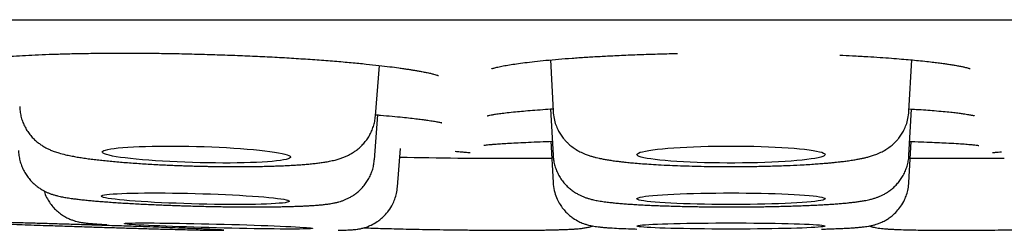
# Model space of a CAD drawing. Header units: millimetres. Extents: x 8 to 676, y 12 to 869.
# Tile 9 of 75: x 399.21 to 405.62, y 378.66 to 380.03. Entities that reach past the tile are written whole.
import ezdxf

# ---------------------------------------------------------------- set-up
doc = ezdxf.new("R2010")
doc.units = ezdxf.units.MM

msp = doc.modelspace()

# ---------------------------------------------------------------- linework, layer by layer
at = {"color": 7, "linetype": 'Continuous', "lineweight": 30}
for p, q in [((387.1689, 380.0263), (420.5038, 380.0263)), ((401.5217, 379.4002), (401.5478, 379.7283)), ((402.6602, 379.7644), (402.6778, 379.431)), ((404.9949, 379.431), (405.0124, 379.7645)), ((401.5145, 379.1134), (401.5377, 379.4059)), ((402.662, 379.445), (402.6778, 379.1443)), ((404.9949, 379.1443), (405.0106, 379.4446)), ((402.6637, 379.2345), (402.6777, 378.9673)), ((404.9949, 378.9673), (405.0088, 379.2333)), ((401.6652, 378.9377), (401.6848, 379.1888)), ((402.0709, 379.1255), (402.6695, 379.1255)), ((405.0032, 379.1255), (405.6018, 379.1255))]:
    msp.add_line(p, q, dxfattribs=at)
at = {"color": 7, "linetype": 'Continuous', "lineweight": 30, "flags": 128}
for points in [[(400.3561, 379.2011), (400.406, 379.1997), (400.4556, 379.1978), (400.5046, 379.1956), (400.5525, 379.1932), (400.5992, 379.1904), (400.6442, 379.1873), (400.6873, 379.184), (400.7282, 379.1804), (400.7667, 379.1767), (400.8024, 379.1727), (400.8351, 379.1686), (400.8647, 379.1643), (400.8908, 379.16), (400.9134, 379.1555), (400.9323, 379.151), (400.9474, 379.1465), (400.9585, 379.142), (400.9656, 379.1376), (400.9687, 379.1332), (400.9676, 379.1289), (400.9626, 379.1248), (400.9534, 379.1208), (400.9403, 379.117), (400.9233, 379.1134), (400.9026, 379.11), (400.8782, 379.1069), (400.8503, 379.1041), (400.8191, 379.1015), (400.7849, 379.0993), (400.7478, 379.0974), (400.7081, 379.0958), (400.666, 379.0946), (400.6219, 379.0937), (400.576, 379.0933), (400.5287, 379.0931), (400.4802, 379.0934), (400.4309, 379.094), (400.3811, 379.0949), (400.3311, 379.0963), (400.2813, 379.0979), (400.2319, 379.0999), (400.1834, 379.1023), (400.1361, 379.1049), (400.0902, 379.1078), (400.0461, 379.111), (400.0041, 379.1145), (399.9643, 379.1181), (399.9272, 379.122), (399.893, 379.126), (399.8618, 379.1302), (399.834, 379.1345), (399.8096, 379.1389), (399.7888, 379.1434), (399.7718, 379.1479), (399.7587, 379.1524), (399.7496, 379.1569), (399.7445, 379.1613), (399.7435, 379.1656), (399.7465, 379.1699), (399.7536, 379.1739), (399.7648, 379.1778), (399.7798, 379.1816), (399.7987, 379.185), (399.8213, 379.1883), (399.8475, 379.1913), (399.877, 379.194), (399.9097, 379.1963), (399.9455, 379.1984), (399.9839, 379.2001), (400.0248, 379.2015), (400.0679, 379.2026), (400.113, 379.2033), (400.1596, 379.2036), (400.2076, 379.2035), (400.2565, 379.2031), (400.3061, 379.2023), (400.3561, 379.2011)], [(403.8363, 379.2036), (403.8863, 379.2034), (403.9359, 379.2029), (403.9849, 379.2019), (404.0328, 379.2007), (404.0795, 379.1991), (404.1246, 379.1971), (404.1677, 379.1948), (404.2086, 379.1922), (404.2471, 379.1893), (404.2828, 379.1862), (404.3155, 379.1828), (404.3451, 379.1792), (404.3713, 379.1753), (404.3939, 379.1713), (404.4128, 379.1671), (404.4278, 379.1628), (404.439, 379.1584), (404.4461, 379.154), (404.4491, 379.1495), (404.4481, 379.145), (404.443, 379.1405), (404.4339, 379.1361), (404.4208, 379.1317), (404.4038, 379.1275), (404.383, 379.1234), (404.3586, 379.1194), (404.3307, 379.1157), (404.2995, 379.1122), (404.2653, 379.1089), (404.2282, 379.1059), (404.1885, 379.1031), (404.1464, 379.1007), (404.1023, 379.0986), (404.0564, 379.0968), (404.009, 379.0954), (403.9605, 379.0943), (403.9112, 379.0935), (403.8613, 379.0932), (403.8113, 379.0932), (403.7615, 379.0935), (403.7121, 379.0943), (403.6636, 379.0954), (403.6163, 379.0968), (403.5704, 379.0986), (403.5262, 379.1007), (403.4842, 379.1031), (403.4445, 379.1059), (403.4073, 379.1089), (403.3731, 379.1122), (403.3419, 379.1157), (403.314, 379.1194), (403.2896, 379.1234), (403.2688, 379.1275), (403.2518, 379.1317), (403.2387, 379.1361), (403.2296, 379.1405), (403.2245, 379.145), (403.2235, 379.1495), (403.2266, 379.154), (403.2337, 379.1584), (403.2448, 379.1628), (403.2599, 379.1671), (403.2788, 379.1713), (403.3014, 379.1753), (403.3275, 379.1792), (403.3571, 379.1828), (403.3898, 379.1862), (403.4256, 379.1893), (403.464, 379.1922), (403.5049, 379.1948), (403.5481, 379.1971), (403.5931, 379.1991), (403.6398, 379.2007), (403.6878, 379.2019), (403.7367, 379.2029), (403.7864, 379.2034), (403.8363, 379.2036)], [(400.3488, 378.8947), (400.3987, 378.8933), (400.4483, 378.8916), (400.4973, 378.8898), (400.5453, 378.8877), (400.5919, 378.8855), (400.6369, 378.8831), (400.6801, 378.8805), (400.721, 378.8778), (400.7594, 378.875), (400.7951, 378.8721), (400.8278, 378.8692), (400.8574, 378.8662), (400.8835, 378.8631), (400.9061, 378.86), (400.925, 378.857), (400.9401, 378.8539), (400.9512, 378.8509), (400.9583, 378.848), (400.9614, 378.8451), (400.9604, 378.8424), (400.9553, 378.8398), (400.9462, 378.8373), (400.9331, 378.835), (400.9161, 378.8328), (400.8953, 378.8308), (400.8709, 378.8291), (400.843, 378.8275), (400.8119, 378.8262), (400.7776, 378.8251), (400.7405, 378.8242), (400.7008, 378.8236), (400.6588, 378.8232), (400.6146, 378.8231), (400.5688, 378.8232), (400.5214, 378.8236), (400.4729, 378.8242), (400.4236, 378.8251), (400.3738, 378.8262), (400.3238, 378.8275), (400.274, 378.829), (400.2247, 378.8308), (400.1762, 378.8328), (400.1288, 378.8349), (400.0829, 378.8372), (400.0388, 378.8397), (399.9968, 378.8423), (399.9571, 378.8451), (399.92, 378.8479), (399.8857, 378.8509), (399.8546, 378.8539), (399.8267, 378.8569), (399.8023, 378.86), (399.7815, 378.863), (399.7645, 378.8661), (399.7514, 378.8691), (399.7423, 378.8721), (399.7372, 378.875), (399.7362, 378.8778), (399.7393, 378.8805), (399.7464, 378.883), (399.7575, 378.8854), (399.7725, 378.8877), (399.7914, 378.8897), (399.814, 378.8916), (399.8402, 378.8933), (399.8697, 378.8947), (399.9025, 378.8959), (399.9382, 378.8969), (399.9766, 378.8977), (400.0175, 378.8982), (400.0606, 378.8984), (400.1057, 378.8984), (400.1523, 378.8982), (400.2003, 378.8977), (400.2492, 378.8969), (400.2989, 378.8959), (400.3488, 378.8947)], [(403.8363, 378.8984), (403.8863, 378.8983), (403.9359, 378.8979), (403.9849, 378.8973), (404.0328, 378.8965), (404.0795, 378.8954), (404.1246, 378.894), (404.1677, 378.8925), (404.2086, 378.8907), (404.2471, 378.8887), (404.2828, 378.8866), (404.3155, 378.8843), (404.3451, 378.8818), (404.3713, 378.8792), (404.3939, 378.8764), (404.4128, 378.8736), (404.4278, 378.8706), (404.439, 378.8676), (404.4461, 378.8646), (404.4491, 378.8615), (404.4481, 378.8585), (404.443, 378.8554), (404.4339, 378.8524), (404.4208, 378.8494), (404.4038, 378.8465), (404.383, 378.8437), (404.3586, 378.841), (404.3307, 378.8385), (404.2995, 378.8361), (404.2653, 378.8338), (404.2282, 378.8318), (404.1885, 378.8299), (404.1464, 378.8283), (404.1023, 378.8268), (404.0564, 378.8256), (404.009, 378.8246), (403.9605, 378.8239), (403.9112, 378.8234), (403.8613, 378.8231), (403.8113, 378.8231), (403.7615, 378.8234), (403.7121, 378.8239), (403.6636, 378.8246), (403.6163, 378.8256), (403.5704, 378.8268), (403.5262, 378.8283), (403.4842, 378.8299), (403.4445, 378.8318), (403.4073, 378.8338), (403.3731, 378.8361), (403.3419, 378.8385), (403.314, 378.841), (403.2896, 378.8437), (403.2688, 378.8465), (403.2518, 378.8494), (403.2387, 378.8524), (403.2296, 378.8554), (403.2245, 378.8585), (403.2235, 378.8615), (403.2266, 378.8646), (403.2337, 378.8676), (403.2448, 378.8706), (403.2599, 378.8736), (403.2788, 378.8764), (403.3014, 378.8792), (403.3275, 378.8818), (403.3571, 378.8843), (403.3898, 378.8866), (403.4256, 378.8887), (403.464, 378.8907), (403.5049, 378.8925), (403.5481, 378.894), (403.5931, 378.8954), (403.6398, 378.8965), (403.6878, 378.8973), (403.7367, 378.8979), (403.7864, 378.8983), (403.8363, 378.8984)], [(399.887, 378.6989), (399.8891, 378.6998), (399.8952, 378.7007), (399.9054, 378.7014), (399.9195, 378.7021), (399.9374, 378.7025), (399.9592, 378.7029), (399.9845, 378.7031), (400.0132, 378.7032), (400.0452, 378.7032), (400.0802, 378.703), (400.118, 378.7027), (400.1583, 378.7023), (400.2009, 378.7018), (400.2455, 378.7011), (400.2918, 378.7003), (400.3395, 378.6994), (400.3882, 378.6983), (400.4377, 378.6972), (400.4876, 378.696), (400.5376, 378.6947), (400.5873, 378.6933), (400.6364, 378.6919), (400.6847, 378.6904), (400.7317, 378.6888), (400.7771, 378.6873), (400.8207, 378.6856), (400.8622, 378.684), (400.9013, 378.6824), (400.9377, 378.6808), (400.9711, 378.6791), (401.0015, 378.6776), (401.0285, 378.676), (401.052, 378.6745), (401.0718, 378.6731), (401.0878, 378.6717), (401.0999, 378.6704), (401.108, 378.6692), (401.112, 378.6681), (401.112, 378.667), (401.1079, 378.6661), (401.0997, 378.6653), (401.0876, 378.6647), (401.0715, 378.6641), (401.0517, 378.6637), (401.0282, 378.6634), (401.0011, 378.6632), (400.9707, 378.6632), (400.9372, 378.6633), (400.9008, 378.6635), (400.8617, 378.6639), (400.8202, 378.6644), (400.7765, 378.665), (400.7311, 378.6657), (400.684, 378.6666), (400.6358, 378.6675), (400.5866, 378.6686), (400.5369, 378.6698), (400.4869, 378.671), (400.4371, 378.6724), (400.3876, 378.6738), (400.3389, 378.6753), (400.2912, 378.6768), (400.2449, 378.6784), (400.2004, 378.68), (400.1578, 378.6816), (400.1175, 378.6832), (400.0797, 378.6848), (400.0447, 378.6865), (400.0128, 378.6881), (399.9841, 378.6896), (399.9589, 378.6912), (399.9372, 378.6926), (399.9193, 378.694), (399.9052, 378.6954), (399.8951, 378.6966), (399.889, 378.6978), (399.887, 378.6989)], [(403.8363, 378.7032), (403.8863, 378.7032), (403.9359, 378.703), (403.9849, 378.7026), (404.0328, 378.7022), (404.0795, 378.7016), (404.1246, 378.7009), (404.1677, 378.7001), (404.2086, 378.6991), (404.2471, 378.6981), (404.2828, 378.6969), (404.3155, 378.6957), (404.3451, 378.6944), (404.3713, 378.693), (404.3939, 378.6915), (404.4128, 378.69), (404.4278, 378.6885), (404.439, 378.6869), (404.4461, 378.6852), (404.4491, 378.6836), (404.4481, 378.682), (404.443, 378.6804), (404.4339, 378.6788), (404.4208, 378.6772), (404.4038, 378.6756), (404.383, 378.6741), (404.3586, 378.6727), (404.3307, 378.6714), (404.2995, 378.6701), (404.2653, 378.6689), (404.2282, 378.6678), (404.1885, 378.6668), (404.1464, 378.6659), (404.1023, 378.6652), (404.0564, 378.6645), (404.009, 378.664), (403.9605, 378.6636), (403.9112, 378.6633), (403.8613, 378.6632), (403.8113, 378.6632), (403.7615, 378.6633), (403.7121, 378.6636), (403.6636, 378.664), (403.6163, 378.6645), (403.5704, 378.6652), (403.5262, 378.6659), (403.4842, 378.6668), (403.4445, 378.6678), (403.4073, 378.6689), (403.3731, 378.6701), (403.3419, 378.6714), (403.314, 378.6727), (403.2896, 378.6741), (403.2688, 378.6756), (403.2518, 378.6772), (403.2387, 378.6788), (403.2296, 378.6804), (403.2245, 378.682), (403.2235, 378.6836), (403.2266, 378.6852), (403.2337, 378.6869), (403.2448, 378.6885), (403.2599, 378.69), (403.2788, 378.6915), (403.3014, 378.693), (403.3275, 378.6944), (403.3571, 378.6957), (403.3898, 378.6969), (403.4256, 378.6981), (403.464, 378.6991), (403.5049, 378.7001), (403.5481, 378.7009), (403.5931, 378.7016), (403.6398, 378.7022), (403.6878, 378.7026), (403.7367, 378.703), (403.7864, 378.7032), (403.8363, 378.7032)]]:
    msp.add_lwpolyline(points, dxfattribs=at)
at = {"color": 7, "linetype": 'Continuous', "lineweight": 30}
for centre, radius, start, end in [((403.8363, 509.1134), 130, 269.049736, 269.215851), ((402.0709, 380.1255), 1, 269.21585, 270), ((405.6018, 380.1255), 1, 270, 270.78415)]:
    msp.add_arc(centre, radius, start, end, dxfattribs=at)
for points, knots in [([(398.8083, 379.746), (398.8082, 379.746), (398.8078, 379.7457), (398.8108, 379.7466), (398.8175, 379.7484), (398.8274, 379.7507), (398.8402, 379.7535), (398.8567, 379.7568), (398.8779, 379.7604), (398.9034, 379.7643), (398.9312, 379.768), (398.9625, 379.7718), (399, 379.7759), (399.0445, 379.7801), (399.0997, 379.7847), (399.166, 379.7894), (399.2437, 379.794), (399.3285, 379.7982), (399.4206, 379.8018), (399.5199, 379.8047), (399.6262, 379.807), (399.7393, 379.8085), (399.8589, 379.8091), (399.984, 379.8087), (400.113, 379.8075), (400.2442, 379.8053), (400.3764, 379.8022), (400.5086, 379.7982), (400.6401, 379.7933), (400.7701, 379.7876), (400.8979, 379.781), (401.0223, 379.7736), (401.1422, 379.7655), (401.2567, 379.7566), (401.3633, 379.7474), (401.4592, 379.7381), (401.5425, 379.7291), (401.6131, 379.7207), (401.6655, 379.7138), (401.7037, 379.7084), (401.7308, 379.7044), (401.7547, 379.7006), (401.7776, 379.6969), (401.801, 379.6929), (401.8266, 379.6882), (401.8537, 379.6828), (401.8792, 379.6772), (401.9003, 379.672), (401.915, 379.668), (401.9253, 379.6647), (401.9312, 379.6628), (401.9332, 379.662), (401.9326, 379.6624), (401.9326, 379.6624)], [0, 0, 0, 0, 0.003047, 0.014732, 0.027145, 0.04217, 0.055293, 0.066491, 0.082736, 0.09716, 0.11021, 0.124474, 0.140381, 0.157935, 0.177139, 0.201127, 0.225805, 0.25113, 0.27709, 0.303676, 0.330882, 0.35871, 0.387163, 0.416249, 0.445703, 0.475183, 0.504691, 0.534231, 0.563808, 0.59343, 0.623116, 0.652891, 0.682643, 0.712296, 0.741858, 0.769928, 0.795642, 0.819012, 0.840047, 0.851552, 0.86222, 0.872053, 0.881133, 0.891628, 0.904499, 0.919732, 0.936814, 0.95274, 0.967019, 0.977669, 0.988193, 0.999922, 1, 1, 1, 1]), ([(402.2763, 379.7068), (402.2764, 379.7068), (402.2767, 379.7067), (402.2833, 379.709), (402.295, 379.7123), (402.3167, 379.7178), (402.3519, 379.7251), (402.3927, 379.7323), (402.4403, 379.7396), (402.4946, 379.7469), (402.5582, 379.7544), (402.6314, 379.762), (402.7127, 379.7693), (402.7997, 379.7761), (402.8903, 379.7823), (402.9835, 379.7878), (403.0849, 379.793), (403.1948, 379.7979), (403.313, 379.8021), (403.4111, 379.805), (403.4701, 379.8062), (403.4887, 379.8066)], [0, 0, 0, 0, 0.02142, 0.051828, 0.08166, 0.139543, 0.194941, 0.247622, 0.298163, 0.351343, 0.40818, 0.468684, 0.531359, 0.592869, 0.653079, 0.711981, 0.76958, 0.837243, 0.903978, 0.969802, 1, 1, 1, 1]), ([(404.5447, 379.7957), (404.572, 379.7944), (404.6342, 379.7915), (404.7213, 379.7865), (404.8059, 379.781), (404.8792, 379.7758), (404.9452, 379.7705), (405.0037, 379.7654), (405.0587, 379.7601), (405.1094, 379.7548), (405.1548, 379.7496), (405.1929, 379.7449), (405.225, 379.7406), (405.2545, 379.7363), (405.283, 379.7318), (405.311, 379.7269), (405.3363, 379.7219), (405.3559, 379.7176), (405.37, 379.7142), (405.3806, 379.7114), (405.3883, 379.7091), (405.393, 379.7077), (405.3935, 379.7078), (405.3938, 379.7078)], [0, 0, 0, 0, 0.061384, 0.139789, 0.204663, 0.267205, 0.325548, 0.379654, 0.429496, 0.48577, 0.535328, 0.578161, 0.618996, 0.656488, 0.698374, 0.744623, 0.792668, 0.836264, 0.868999, 0.89849, 0.928878, 0.963867, 1, 1, 1, 1]), ([(399.2059, 379.4619), (399.2059, 379.4569), (399.206, 379.4408), (399.2101, 379.4137), (399.2179, 379.3809), (399.2294, 379.3493), (399.2442, 379.3192), (399.2621, 379.291), (399.2818, 379.2661), (399.3025, 379.2448), (399.3232, 379.2268), (399.3441, 379.2115), (399.365, 379.1984), (399.3861, 379.1871), (399.408, 379.1771), (399.4333, 379.1673), (399.4654, 379.1569), (399.5008, 379.1478), (399.5374, 379.14), (399.5713, 379.1337), (399.6057, 379.1281), (399.6421, 379.1228), (399.6803, 379.1178), (399.7202, 379.1131), (399.7617, 379.1086), (399.805, 379.1043), (399.8498, 379.1003), (399.896, 379.0965), (399.9436, 379.0929), (399.9922, 379.0896), (400.0416, 379.0865), (400.0915, 379.0837), (400.1412, 379.0812), (400.1899, 379.079), (400.2333, 379.0772), (400.2718, 379.0758), (400.3106, 379.0745), (400.3381, 379.0737), (400.3541, 379.0733)], [0, 0, 0, 0, 0.0091761, 0.0301665, 0.0512147, 0.0723409, 0.093569, 0.1149101, 0.1363694, 0.1555654, 0.1744356, 0.1931656, 0.2120077, 0.2316186, 0.2530181, 0.2779079, 0.3131563, 0.3636331, 0.403244, 0.4378332, 0.4730495, 0.5077953, 0.5420858, 0.5759933, 0.6095924, 0.6429404, 0.6760763, 0.7090228, 0.7417856, 0.7743504, 0.8066729, 0.8386522, 0.8700611, 0.9003136, 0.9292643, 0.9498951, 0.970936, 1, 1, 1, 1]), ([(400.3541, 379.0733), (400.3743, 379.0728), (400.4026, 379.0721), (400.444, 379.0713), (400.4789, 379.0707), (400.5202, 379.0702), (400.5631, 379.0698), (400.6074, 379.0697), (400.6523, 379.0698), (400.6974, 379.0701), (400.7422, 379.0706), (400.7865, 379.0714), (400.8299, 379.0725), (400.8723, 379.0738), (400.9134, 379.0754), (400.9531, 379.0772), (400.9914, 379.0793), (401.0281, 379.0817), (401.0633, 379.0844), (401.097, 379.0875), (401.1294, 379.0908), (401.1608, 379.0947), (401.192, 379.0992), (401.2244, 379.1049), (401.2553, 379.1117), (401.284, 379.1197), (401.3084, 379.128), (401.3306, 379.1371), (401.3517, 379.1473), (401.3727, 379.1592), (401.3938, 379.1732), (401.415, 379.1899), (401.4358, 379.2095), (401.4557, 379.2321), (401.474, 379.2576), (401.4901, 379.2856), (401.5034, 379.3156), (401.5134, 379.3473), (401.5195, 379.3757), (401.5208, 379.3935), (401.5213, 379.4001)], [0, 0, 0, 0, 0.03684, 0.051445, 0.075691, 0.100746, 0.12752, 0.155354, 0.183985, 0.213202, 0.242861, 0.272857, 0.303112, 0.333574, 0.364208, 0.394992, 0.425925, 0.457024, 0.488331, 0.519929, 0.55197, 0.584727, 0.618731, 0.655099, 0.696024, 0.72643, 0.75121, 0.77202, 0.791009, 0.809237, 0.827391, 0.845896, 0.864916, 0.884532, 0.90466, 0.925143, 0.945839, 0.96665, 0.987519, 1, 1, 1, 1]), ([(401.5223, 379.4072), (401.533, 379.4063), (401.571, 379.4033), (401.63, 379.398), (401.6952, 379.3917), (401.7496, 379.3859), (401.7939, 379.3808), (401.8311, 379.3761), (401.8598, 379.3721), (401.8818, 379.3687), (401.8992, 379.3659), (401.9153, 379.3631), (401.9285, 379.3606), (401.94, 379.3582), (401.9486, 379.3563), (401.9535, 379.3549), (401.9527, 379.3553), (401.9525, 379.3555)], [0, 0, 0, 0, 0.044738, 0.158808, 0.271061, 0.363567, 0.450041, 0.529261, 0.601223, 0.65267, 0.699629, 0.747189, 0.804728, 0.855031, 0.909834, 0.965326, 1, 1, 1, 1]), ([(402.2499, 379.4011), (402.2499, 379.4011), (402.2491, 379.4007), (402.2531, 379.4019), (402.2646, 379.4045), (402.2824, 379.4079), (402.3055, 379.4117), (402.3371, 379.4162), (402.3805, 379.4215), (402.4298, 379.4267), (402.485, 379.4319), (402.5442, 379.4368), (402.6082, 379.4416), (402.6551, 379.4446), (402.677, 379.446)], [0, 0, 0, 0, 0.008265, 0.089276, 0.164458, 0.236141, 0.307308, 0.401401, 0.499471, 0.610366, 0.702044, 0.80096, 0.907064, 1, 1, 1, 1]), ([(402.6778, 379.431), (402.6794, 379.4147), (402.6824, 379.3841), (402.6947, 379.3429), (402.7093, 379.3092), (402.7257, 379.2807), (402.7422, 379.2575), (402.7589, 379.2379), (402.7777, 379.2187), (402.8012, 379.1988), (402.8312, 379.1785), (402.8621, 379.1619), (402.8919, 379.1492), (402.9179, 379.1403), (402.9387, 379.1341), (402.9587, 379.1289), (402.9781, 379.1245), (402.9988, 379.1202), (403.0237, 379.1156), (403.0532, 379.1108), (403.0845, 379.1064), (403.1147, 379.1026), (403.1407, 379.0997), (403.1693, 379.0967), (403.203, 379.0935), (403.2488, 379.0897), (403.3027, 379.0858), (403.366, 379.0819), (403.4347, 379.0785), (403.5076, 379.0756), (403.5826, 379.0733), (403.6612, 379.0715), (403.7404, 379.0704), (403.8182, 379.07), (403.9062, 379.0701), (404.0027, 379.0713), (404.1051, 379.0736), (404.1997, 379.0768), (404.2767, 379.0803), (404.3374, 379.0837), (404.3833, 379.0867), (404.4234, 379.0897), (404.4578, 379.0925), (404.4876, 379.0952), (404.5119, 379.0976), (404.5364, 379.1002), (404.5628, 379.1032), (404.5944, 379.1072), (404.6268, 379.112), (404.6562, 379.1169), (404.6811, 379.1216), (404.7034, 379.1264), (404.7269, 379.1322), (404.751, 379.1391), (404.7792, 379.1486), (404.8106, 379.1619), (404.8415, 379.1785), (404.8714, 379.1988), (404.8949, 379.2187), (404.9138, 379.2379), (404.9304, 379.2575), (404.947, 379.2807), (404.9633, 379.3092), (404.9779, 379.3429), (404.9902, 379.3841), (404.9933, 379.4147), (404.9949, 379.431)], [0, 0, 0, 0, 0.015502, 0.029069, 0.040697, 0.05039, 0.06032, 0.067914, 0.07558, 0.087426, 0.100011, 0.114848, 0.131574, 0.143898, 0.155904, 0.166987, 0.17717, 0.188633, 0.202945, 0.219028, 0.235547, 0.249668, 0.261409, 0.270801, 0.287609, 0.306221, 0.327044, 0.350075, 0.375313, 0.39803, 0.422276, 0.447071, 0.471245, 0.494799, 0.517733, 0.550965, 0.582813, 0.613281, 0.642372, 0.660857, 0.677913, 0.693459, 0.707494, 0.720015, 0.731473, 0.740446, 0.752396, 0.767361, 0.785102, 0.801435, 0.814936, 0.827456, 0.840031, 0.853915, 0.868426, 0.885152, 0.899989, 0.912574, 0.92442, 0.932086, 0.93968, 0.94961, 0.959303, 0.970931, 0.984498, 1, 1, 1, 1]), ([(404.9956, 379.4455), (405.0111, 379.4446), (405.0489, 379.4423), (405.1037, 379.4385), (405.1631, 379.4339), (405.2174, 379.4292), (405.2655, 379.4245), (405.304, 379.4202), (405.3343, 379.4163), (405.3576, 379.4131), (405.3752, 379.4103), (405.3897, 379.4078), (405.4001, 379.4059), (405.4086, 379.4042), (405.4155, 379.4026), (405.4194, 379.4017), (405.4212, 379.4013), (405.421, 379.4014), (405.421, 379.4014)], [0, 0, 0, 0, 0.066074, 0.161799, 0.253046, 0.357644, 0.451744, 0.535311, 0.608063, 0.670022, 0.721271, 0.76439, 0.813059, 0.849706, 0.890355, 0.938183, 0.979005, 1, 1, 1, 1]), ([(402.2272, 379.2093), (402.2273, 379.2092), (402.2274, 379.209), (402.2325, 379.2097), (402.2432, 379.211), (402.2592, 379.2127), (402.2801, 379.2146), (402.3083, 379.2169), (402.3455, 379.2195), (402.3939, 379.2225), (402.4512, 379.2255), (402.5178, 379.2287), (402.5913, 379.2318), (402.6462, 379.2339), (402.673, 379.2349)], [0, 0, 0, 0, 0.027029, 0.083306, 0.148768, 0.219236, 0.292192, 0.367548, 0.465119, 0.566445, 0.671505, 0.780264, 0.892672, 1, 1, 1, 1]), ([(404.9996, 379.2336), (405.0111, 379.2333), (405.0504, 379.232), (405.1105, 379.2298), (405.1785, 379.2271), (405.2433, 379.224), (405.3026, 379.2207), (405.3539, 379.2173), (405.3901, 379.2144), (405.4156, 379.2119), (405.4327, 379.21), (405.4473, 379.208), (405.4485, 379.2079), (405.4491, 379.2079)], [0, 0, 0, 0, 0.046402, 0.158166, 0.265704, 0.368128, 0.496705, 0.61552, 0.724555, 0.800011, 0.870091, 0.935839, 1, 1, 1, 1]), ([(399.1986, 379.1753), (399.1985, 379.1726), (399.1984, 379.1588), (399.2017, 379.134), (399.2087, 379.1013), (399.2195, 379.0696), (399.2337, 379.0394), (399.251, 379.011), (399.2712, 378.9848), (399.2928, 378.9622), (399.3147, 378.9435), (399.3356, 378.9284), (399.356, 378.9161), (399.3755, 378.906), (399.3942, 378.8978), (399.4128, 378.8909), (399.4324, 378.8846), (399.4565, 378.8782), (399.4835, 378.8724), (399.515, 378.8669), (399.5463, 378.8623), (399.5784, 378.8582), (399.61, 378.8545), (399.644, 378.851), (399.6801, 378.8476), (399.7181, 378.8442), (399.7581, 378.8411), (399.7999, 378.838), (399.8434, 378.835), (399.8885, 378.8322), (399.935, 378.8294), (399.9828, 378.8269), (400.0314, 378.8244), (400.0806, 378.8221), (400.1298, 378.82), (400.1775, 378.8182), (400.2206, 378.8166), (400.2587, 378.8153), (400.3, 378.814), (400.3293, 378.8132), (400.3475, 378.8127)], [0, 0, 0, 0, 0.004855, 0.025156, 0.045481, 0.065836, 0.086231, 0.106667, 0.127132, 0.14758, 0.16544, 0.18249, 0.19887, 0.215035, 0.231432, 0.249049, 0.269364, 0.295251, 0.335938, 0.37485, 0.416694, 0.449319, 0.482704, 0.515826, 0.548709, 0.581386, 0.613893, 0.646255, 0.67849, 0.710603, 0.742588, 0.774422, 0.80606, 0.837407, 0.868259, 0.89812, 0.925372, 0.947122, 0.967227, 1, 1, 1, 1]), ([(402.0399, 379.1693), (402.0513, 379.1684), (402.0766, 379.1666), (402.1041, 379.1643), (402.1229, 379.1625), (402.133, 379.1615), (402.1367, 379.1612), (402.138, 379.1611), (402.1378, 379.1613), (402.1377, 379.1613)], [0, 0, 0, 0, 0.192745, 0.429291, 0.641547, 0.784565, 0.913875, 0.973445, 1, 1, 1, 1]), ([(402.6779, 379.1442), (402.6787, 379.1344), (402.6802, 379.1134), (402.687, 379.0819), (402.6973, 379.0501), (402.7112, 379.0196), (402.7282, 378.9909), (402.7481, 378.9644), (402.7696, 378.9414), (402.7916, 378.9221), (402.813, 378.9064), (402.8339, 378.8935), (402.8541, 378.8829), (402.8737, 378.8743), (402.8931, 378.867), (402.9135, 378.8606), (402.9381, 378.8542), (402.9673, 378.8482), (403.0014, 378.8426), (403.036, 378.8381), (403.0698, 378.8344), (403.1025, 378.8313), (403.1375, 378.8284), (403.1744, 378.8257), (403.2133, 378.8232), (403.254, 378.8209), (403.2966, 378.8187), (403.3407, 378.8167), (403.3864, 378.815), (403.4335, 378.8134), (403.4816, 378.8119), (403.5306, 378.8107), (403.5801, 378.8097), (403.6293, 378.8089), (403.6771, 378.8082), (403.7194, 378.8078), (403.7571, 378.8076), (403.7946, 378.8074), (403.8213, 378.8074), (403.8363, 378.8074)], [0, 0, 0, 0, 0.01802, 0.03847, 0.058955, 0.079485, 0.100067, 0.120696, 0.141343, 0.159598, 0.17716, 0.19412, 0.210874, 0.227823, 0.24589, 0.266453, 0.292082, 0.331349, 0.37644, 0.420492, 0.453479, 0.48721, 0.520619, 0.553751, 0.586651, 0.61936, 0.651909, 0.684315, 0.716586, 0.748715, 0.780677, 0.812419, 0.84383, 0.874665, 0.904288, 0.932094, 0.951902, 0.972814, 1, 1, 1, 1]), ([(403.8363, 378.8074), (403.8555, 378.8074), (403.8826, 378.8074), (403.9226, 378.8076), (403.9569, 378.8079), (403.9976, 378.8083), (404.04, 378.8088), (404.0837, 378.8095), (404.1282, 378.8104), (404.1727, 378.8115), (404.2171, 378.8127), (404.2608, 378.8141), (404.3036, 378.8156), (404.3453, 378.8173), (404.3857, 378.8192), (404.4246, 378.8212), (404.4619, 378.8234), (404.4976, 378.8257), (404.5315, 378.8281), (404.5636, 378.8308), (404.5942, 378.8336), (404.6232, 378.8366), (404.6511, 378.84), (404.6787, 378.8438), (404.7078, 378.8487), (404.7354, 378.8544), (404.7612, 378.8612), (404.782, 378.8679), (404.801, 378.8752), (404.8199, 378.8836), (404.8394, 378.8939), (404.8595, 378.9063), (404.8802, 378.9214), (404.9011, 378.9396), (404.9215, 378.961), (404.9407, 378.9855), (404.9577, 379.0128), (404.972, 379.0422), (404.9833, 379.0734), (404.9908, 379.1058), (404.9945, 379.1296), (404.9946, 379.1425), (404.9946, 379.1443)], [0, 0, 0, 0, 0.034608, 0.048891, 0.072529, 0.097039, 0.123279, 0.150584, 0.178682, 0.207361, 0.236467, 0.26589, 0.295548, 0.32538, 0.355341, 0.3854, 0.415538, 0.445751, 0.476049, 0.506468, 0.537083, 0.568033, 0.599593, 0.632334, 0.667644, 0.709271, 0.73646, 0.756582, 0.774046, 0.790312, 0.806291, 0.822608, 0.83956, 0.857411, 0.876164, 0.895625, 0.915542, 0.935709, 0.956, 0.976351, 0.996731, 1, 1, 1, 1]), ([(405.5382, 379.1615), (405.5382, 379.1614), (405.5382, 379.161), (405.5523, 379.1627), (405.5722, 379.1646), (405.5894, 379.166), (405.5964, 379.1666)], [0, 0, 0, 0, 0.171083, 0.465197, 0.782115, 1, 1, 1, 1]), ([(400.3475, 378.8127), (400.3667, 378.8122), (400.3937, 378.8115), (400.4337, 378.8107), (400.4679, 378.81), (400.5085, 378.8092), (400.5508, 378.8086), (400.5945, 378.8081), (400.6388, 378.8077), (400.6832, 378.8074), (400.7274, 378.8074), (400.771, 378.8074), (400.8137, 378.8077), (400.8552, 378.8081), (400.8955, 378.8087), (400.9342, 378.8095), (400.9713, 378.8104), (401.0067, 378.8115), (401.0403, 378.8128), (401.0722, 378.8143), (401.1023, 378.816), (401.1308, 378.8179), (401.1581, 378.8201), (401.1846, 378.8227), (401.2122, 378.8261), (401.2381, 378.8301), (401.2624, 378.835), (401.2827, 378.8402), (401.3015, 378.8459), (401.3199, 378.8527), (401.3388, 378.8609), (401.3586, 378.8711), (401.3794, 378.8837), (401.4008, 378.8992), (401.4223, 378.918), (401.4432, 378.9401), (401.4625, 378.9652), (401.4795, 378.9929), (401.4936, 379.0227), (401.5044, 379.054), (401.5116, 379.0844), (401.5134, 379.1044), (401.5142, 379.1133)], [0, 0, 0, 0, 0.034498, 0.048719, 0.072256, 0.096659, 0.122782, 0.149961, 0.177928, 0.206469, 0.235431, 0.264702, 0.294201, 0.323865, 0.353648, 0.383514, 0.413444, 0.443426, 0.473465, 0.503587, 0.53385, 0.564368, 0.595363, 0.6273, 0.661288, 0.700623, 0.727631, 0.748903, 0.766434, 0.782359, 0.797736, 0.813301, 0.829446, 0.84651, 0.864605, 0.883587, 0.903182, 0.923127, 0.94325, 0.963457, 0.983703, 1, 1, 1, 1]), ([(402.6777, 378.9673), (402.6796, 378.9492), (402.6832, 378.9152), (402.6984, 378.8696), (402.7168, 378.8324), (402.7377, 378.8011), (402.7603, 378.7746), (402.7846, 378.7519), (402.8127, 378.7307), (402.843, 378.7131), (402.8726, 378.7003), (402.8952, 378.6928), (402.9111, 378.6885), (402.926, 378.685), (402.9438, 378.6817), (402.9623, 378.6789), (402.9828, 378.6765), (403.0053, 378.6744), (403.0324, 378.6722), (403.0697, 378.6698), (403.1199, 378.6672), (403.1735, 378.665), (403.2102, 378.6639), (403.2225, 378.6636)], [0, 0, 0, 0, 0.053827, 0.101237, 0.142227, 0.176797, 0.213313, 0.245945, 0.277436, 0.322014, 0.357528, 0.383217, 0.403332, 0.432454, 0.469593, 0.513438, 0.564, 0.624188, 0.685867, 0.746785, 0.849002, 0.949453, 1, 1, 1, 1]), ([(404.4257, 378.6628), (404.4318, 378.663), (404.4488, 378.6634), (404.476, 378.6642), (404.5109, 378.6655), (404.5469, 378.667), (404.583, 378.6687), (404.6163, 378.6706), (404.6456, 378.6726), (404.668, 378.6744), (404.6847, 378.676), (404.6974, 378.6774), (404.7119, 378.6791), (404.7312, 378.682), (404.7519, 378.6861), (404.7707, 378.6908), (404.7872, 378.696), (404.8006, 378.7008), (404.8173, 378.7077), (404.8376, 378.7176), (404.8622, 378.7326), (404.8888, 378.7523), (404.9167, 378.7787), (404.9441, 378.8132), (404.9651, 378.8494), (404.9805, 378.8876), (404.991, 378.9258), (404.9936, 378.9531), (404.9949, 378.9673)], [0, 0, 0, 0, 0.023745, 0.066684, 0.11651, 0.175426, 0.232005, 0.29512, 0.356886, 0.410032, 0.44575, 0.476157, 0.505168, 0.543307, 0.579143, 0.615367, 0.643897, 0.660363, 0.673532, 0.704109, 0.729263, 0.759474, 0.800989, 0.840251, 0.88649, 0.92122, 0.959057, 1, 1, 1, 1]), ([(399.3643, 378.9121), (399.3657, 378.9071), (399.3707, 378.8889), (399.3846, 378.8615), (399.4043, 378.8296), (399.4265, 378.8023), (399.4512, 378.7781), (399.4777, 378.7575), (399.5048, 378.7409), (399.53, 378.7287), (399.5492, 378.7213), (399.5629, 378.7168), (399.5762, 378.713), (399.5933, 378.709), (399.6113, 378.7057), (399.6333, 378.7028), (399.6564, 378.7004), (399.6802, 378.6984), (399.7082, 378.6963), (399.7385, 378.6944), (399.7622, 378.6931), (399.7735, 378.6924)], [0, 0, 0, 0, 0.020198, 0.073793, 0.118905, 0.16649, 0.210515, 0.255005, 0.299912, 0.339002, 0.369324, 0.386605, 0.402509, 0.441428, 0.51018, 0.586208, 0.666542, 0.751732, 0.837879, 0.922921, 1, 1, 1, 1]), ([(401.2783, 378.6559), (401.2872, 378.656), (401.3067, 378.6563), (401.3312, 378.6569), (401.3532, 378.6578), (401.371, 378.6588), (401.3861, 378.6601), (401.3994, 378.6617), (401.414, 378.6639), (401.435, 378.6681), (401.4622, 378.6758), (401.4959, 378.6892), (401.5284, 378.7076), (401.5571, 378.7289), (401.5827, 378.7522), (401.6098, 378.784), (401.6322, 378.8201), (401.6488, 378.8583), (401.6603, 378.8963), (401.6635, 378.9236), (401.6652, 378.9377)], [0, 0, 0, 0, 0.07622, 0.166198, 0.246031, 0.318986, 0.379551, 0.426331, 0.456506, 0.490256, 0.533963, 0.586629, 0.645685, 0.681819, 0.727099, 0.781541, 0.845152, 0.892688, 0.944304, 1, 1, 1, 1]), ([(400.5342, 378.6558), (400.5338, 378.6557), (400.5329, 378.6554), (400.5253, 378.6552), (400.5133, 378.6551), (400.4963, 378.6552), (400.4721, 378.6555), (400.4389, 378.656), (400.3947, 378.6568), (400.3428, 378.658), (400.2838, 378.6594), (400.2186, 378.661), (400.1558, 378.6627), (400.0978, 378.6643), (400.0458, 378.6658), (399.9769, 378.6677), (399.8898, 378.6703), (399.7836, 378.6736), (399.69, 378.6765), (399.6107, 378.679), (399.5465, 378.6811), (399.4831, 378.6832), (399.4206, 378.6854), (399.3521, 378.6877), (399.279, 378.6903), (399.2034, 378.693), (399.1327, 378.6957), (399.0675, 378.6982), (399.0085, 378.7005), (398.9625, 378.7025), (398.9272, 378.704), (398.9002, 378.7052), (398.8703, 378.7067), (398.8418, 378.7082), (398.8216, 378.7097), (398.8158, 378.7105), (398.8187, 378.711), (398.826, 378.7112), (398.8381, 378.7113), (398.8551, 378.7112), (398.8793, 378.711), (398.9124, 378.7104), (398.9567, 378.7096), (399.0086, 378.7084), (399.0676, 378.707), (399.1328, 378.7054), (399.1956, 378.7037), (399.2536, 378.7021), (399.3056, 378.7007), (399.3745, 378.6987), (399.4616, 378.6961), (399.5678, 378.6929), (399.6614, 378.6899), (399.7407, 378.6874), (399.8049, 378.6853), (399.8683, 378.6832), (399.9308, 378.681), (399.9993, 378.6787), (400.0724, 378.6761), (400.148, 378.6734), (400.2186, 378.6708), (400.2839, 378.6682), (400.3429, 378.6659), (400.3889, 378.664), (400.4242, 378.6624), (400.4512, 378.6612), (400.4812, 378.6597), (400.5095, 378.6582), (400.5305, 378.6567), (400.533, 378.6561), (400.5342, 378.6558)], [0, 0, 0, 0, 0.012054, 0.024012, 0.035944, 0.047918, 0.060003, 0.076303, 0.092456, 0.108634, 0.125008, 0.141308, 0.15746, 0.168235, 0.179071, 0.19002, 0.210023, 0.229909, 0.249999, 0.262037, 0.273988, 0.28592, 0.297902, 0.310003, 0.326303, 0.342456, 0.358634, 0.375008, 0.391308, 0.40746, 0.418235, 0.429071, 0.44002, 0.460023, 0.479909, 0.499999, 0.512038, 0.523988, 0.53592, 0.547902, 0.560003, 0.576303, 0.592456, 0.608634, 0.625008, 0.641308, 0.65746, 0.668235, 0.679071, 0.69002, 0.710023, 0.729909, 0.749999, 0.762038, 0.773988, 0.78592, 0.797902, 0.810003, 0.826303, 0.842456, 0.858634, 0.875008, 0.891308, 0.90746, 0.918235, 0.929071, 0.94002, 0.960045, 0.979932, 1, 1, 1, 1]), ([(401.4452, 378.6715), (401.4603, 378.6709), (401.4948, 378.6697), (401.5558, 378.6678), (401.6261, 378.6658), (401.7029, 378.6639), (401.7854, 378.6621), (401.8731, 378.6605), (401.9654, 378.659), (402.0608, 378.6577), (402.1555, 378.6568), (402.2449, 378.6562), (402.3253, 378.6558), (402.3961, 378.6557), (402.4575, 378.6558), (402.51, 378.6561), (402.554, 378.6564), (402.5908, 378.6567), (402.6239, 378.6571), (402.6586, 378.6577), (402.6947, 378.6586), (402.7311, 378.6596), (402.7649, 378.6609), (402.7948, 378.6623), (402.8197, 378.6638), (402.84, 378.6654), (402.8574, 378.6671), (402.8804, 378.6699), (402.9053, 378.6746), (402.9237, 378.6789), (402.9352, 378.6828), (402.9364, 378.6832)], [0, 0, 0, 0, 0.030532, 0.070141, 0.111493, 0.154584, 0.199412, 0.245969, 0.294251, 0.344251, 0.395448, 0.443833, 0.488543, 0.529568, 0.566903, 0.600545, 0.630495, 0.656759, 0.680332, 0.707684, 0.740019, 0.771736, 0.807165, 0.842045, 0.87301, 0.900083, 0.923693, 0.949329, 0.975015, 0.997384, 1, 1, 1, 1]), ([(404.7365, 378.6832), (404.7399, 378.6821), (404.7487, 378.6792), (404.7621, 378.6759), (404.7774, 378.6725), (404.7964, 378.6694), (404.8163, 378.6669), (404.8376, 378.665), (404.8597, 378.6634), (404.8862, 378.6619), (404.923, 378.6603), (404.9723, 378.6587), (405.0371, 378.6573), (405.1101, 378.6564), (405.1848, 378.6558), (405.2589, 378.6556), (405.3294, 378.6557), (405.4061, 378.6559), (405.4886, 378.6565), (405.5764, 378.6573), (405.6686, 378.6584), (405.7641, 378.6599), (405.8587, 378.6616), (405.9481, 378.6635), (406.0285, 378.6655), (406.0994, 378.6674), (406.1606, 378.6692), (406.2022, 378.6706), (406.2225, 378.6713), (406.2264, 378.6714)], [0, 0, 0, 0, 0.006359, 0.016463, 0.032687, 0.054603, 0.079634, 0.107391, 0.139506, 0.172218, 0.204551, 0.258847, 0.312241, 0.365265, 0.421435, 0.46108, 0.502469, 0.545599, 0.590467, 0.637067, 0.685392, 0.735437, 0.78668, 0.835109, 0.879859, 0.920921, 0.958289, 0.991961, 1, 1, 1, 1])]:
    msp.add_open_spline(points, degree=3, knots=knots, dxfattribs=at)

doc.saveas('drawing.dxf')
